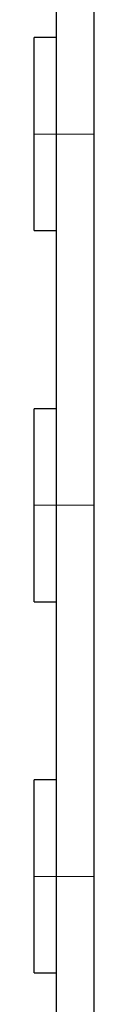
# Model space of a CAD drawing. Header units: millimetres. Extents: x 262469 to 275208, y -32539 to 9411.
# Tile 178 of 256: x 267730 to 267734, y -13821 to -13755. Entities that reach past the tile are written whole.
import ezdxf

# ---------------------------------------------------------------- set-up
doc = ezdxf.new("R2010")
doc.units = ezdxf.units.MM
doc.header["$LTSCALE"] = 100
doc.layers.add('$ IE_TELETECHNIKA', color=5, linetype='Continuous', lineweight=30)

msp = doc.modelspace()

# ---------------------------------------------------------------- linework, layer by layer
at = {"layer": '$ IE_TELETECHNIKA', "color": 7, "linetype": 'Continuous'}
for p, q in [((267734.142, -13723.389), (267734.142, -13852.139)), ((267731.642, -13851.514), (267731.642, -13724.014)), ((267731.642, -13756.264), (267730.142, -13756.264)), ((267730.142, -13769.264), (267730.142, -13756.264)), ((267730.142, -13769.264), (267731.642, -13769.264)), ((267731.642, -13781.264), (267730.142, -13781.264)), ((267730.142, -13794.264), (267730.142, -13781.264)), ((267730.142, -13794.264), (267731.642, -13794.264)), ((267731.642, -13806.264), (267730.142, -13806.264)), ((267730.142, -13819.264), (267730.142, -13806.264)), ((267730.142, -13819.264), (267731.642, -13819.264))]:
    msp.add_line(p, q, dxfattribs=at)
at = {"layer": '$ IE_TELETECHNIKA', "color": 7, "linetype": 'Continuous', "lineweight": 5, "ltscale": 20.32}
for p, q in [((267730.142, -13762.764), (267734.142, -13762.764)), ((267730.142, -13787.764), (267734.142, -13787.764)), ((267730.142, -13812.764), (267734.142, -13812.764))]:
    msp.add_line(p, q, dxfattribs=at)

doc.saveas('drawing.dxf')
